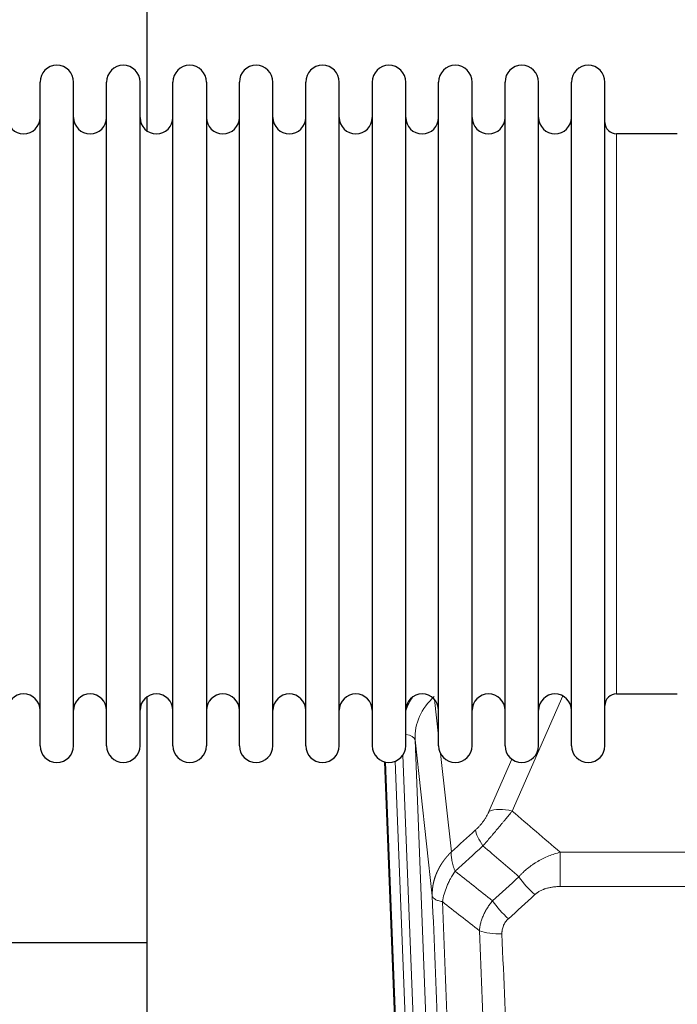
# Model space of a CAD drawing. Header units: inches. Extents: x 0 to 29700, y -16 to 21000.
# Tile 46 of 212: x 5635 to 5835, y 7420 to 7719. Entities that reach past the tile are written whole.
import ezdxf

# ---------------------------------------------------------------- set-up
doc = ezdxf.new("R2010")
doc.units = ezdxf.units.IN
doc.layers.add('254', color=7, linetype='Continuous', true_color=0xffffff)

msp = doc.modelspace()

# ---------------------------------------------------------------- linework, layer by layer
at = {"layer": '254', "color": 2, "linetype": 'Continuous', "lineweight": 25}
for p, q in [((5673.745, 7723.555), (5673.745, 7685.31)), ((5641.285, 7688.705), (5641.285, 7700.106)), ((5651.485, 7688.705), (5651.485, 7700.106)), ((5661.485, 7688.705), (5661.485, 7700.106)), ((5671.685, 7688.705), (5671.685, 7700.106)), ((5681.685, 7688.705), (5681.685, 7700.106)), ((5691.885, 7700.106), (5691.885, 7688.705)), ((5701.885, 7688.705), (5701.885, 7700.106)), ((5712.085, 7688.705), (5712.085, 7700.106)), ((5722.085, 7498.306), (5722.085, 7700.106)), ((5732.285, 7498.306), (5732.285, 7700.106)), ((5742.285, 7700.106), (5742.285, 7498.306)), ((5752.485, 7498.306), (5752.485, 7700.106)), ((5762.485, 7498.306), (5762.485, 7700.106)), ((5772.685, 7498.306), (5772.685, 7700.106)), ((5782.685, 7498.306), (5782.685, 7700.106)), ((5792.885, 7498.306), (5792.885, 7700.106)), ((5802.885, 7498.306), (5802.885, 7700.106)), ((5813.085, 7498.306), (5813.085, 7700.106)), ((5641.285, 7498.306), (5641.285, 7688.705)), ((5651.485, 7498.306), (5651.485, 7688.705)), ((5661.485, 7498.306), (5661.485, 7688.705)), ((5671.685, 7498.306), (5671.685, 7688.705)), ((5681.685, 7498.306), (5681.685, 7688.705)), ((5691.885, 7688.705), (5691.885, 7498.306)), ((5701.885, 7498.306), (5701.885, 7688.705)), ((5712.085, 7498.306), (5712.085, 7688.705)), ((5835.085, 7684.356), (5816.585, 7684.356)), ((5673.745, 7513.097), (5673.745, 7286.296)), ((5816.585, 7514.056), (5835.085, 7514.056)), ((5758.68, 7174.002), (5746.107, 7493.365)), ((5673.723, 7438.331), (5601.742, 7438.331))]:
    msp.add_line(p, q, dxfattribs=at)
at = {"layer": '254', "color": 110, "linetype": 'Continuous', "lineweight": 13}
for p, q in [((5816.585, 7514.056), (5816.585, 7684.356)), ((5800.252, 7513.46), (5784.872, 7478.429)), ((5761.257, 7512.337), (5762.485, 7501.25)), ((5755.321, 7500.083), (5768.387, 7168.19)), ((5760.569, 7452.677), (5755.321, 7500.083)), ((5751.577, 7495.399), (5764.395, 7169.816)), ((5763.074, 7495.926), (5766.383, 7466.029)), ((5759.054, 7170.744), (5746.355, 7493.307)), ((5749.29, 7493.575), (5762.048, 7169.524)), ((5777.81, 7478.279), (5784.79, 7494.177)), ((5799.498, 7465.909), (6032.671, 7465.909)), ((5799.498, 7455.478), (5799.498, 7465.909)), ((6032.671, 7455.478), (5799.498, 7455.478))]:
    msp.add_line(p, q, dxfattribs=at)
at = {"layer": '254', "color": 2, "linetype": 'Continuous', "lineweight": 25}
for centre, radius, start, end in [((5646.385, 7700.106), 5.1, 0, 180), ((5666.585, 7700.106), 5.1, 0, 180), ((5686.785, 7700.106), 5.1, 0, 180), ((5706.985, 7700.106), 5.1, 0, 180), ((5727.185, 7700.106), 5.1, 0, 180), ((5747.385, 7700.106), 5.1, 0, 180), ((5767.585, 7700.106), 5.1, 0, 180), ((5787.785, 7700.106), 5.1, 0, 180), ((5807.985, 7700.106), 5.1, 0, 180), ((5636.285, 7689.356), 5, 180, 0), ((5656.485, 7689.356), 5, 180, 0), ((5676.685, 7689.356), 5, 180, 0), ((5696.885, 7689.356), 5, 180, 0), ((5717.085, 7689.356), 5, 180, 0), ((5737.285, 7689.356), 5, 180, 0), ((5757.485, 7689.356), 5, 180, 0), ((5777.685, 7689.356), 5, 180, 0), ((5797.885, 7689.356), 5, 180, 0), ((5816.585, 7687.856), 3.5, 180, 270), ((5636.285, 7509.056), 5, 0, 180), ((5656.485, 7509.056), 5, 0, 180), ((5676.685, 7509.056), 5, 0, 180), ((5696.885, 7509.056), 5, 0, 180), ((5717.085, 7509.056), 5, 0, 180), ((5737.285, 7509.056), 5, 0, 180), ((5757.485, 7509.056), 5, 0, 180), ((5777.685, 7509.056), 5, 0, 180), ((5797.885, 7509.056), 5, 0, 180), ((5816.585, 7510.556), 3.5, 90, 180), ((5646.385, 7498.306), 5.1, 180, 0), ((5666.585, 7498.306), 5.1, 180, 0), ((5686.785, 7498.306), 5.1, 180, 0), ((5706.985, 7498.306), 5.1, 180, 0), ((5727.185, 7498.306), 5.1, 180, 0), ((5747.385, 7498.306), 5.1, 180, 0), ((5767.585, 7498.306), 5.1, 180, 0), ((5787.785, 7498.306), 5.1, 180, 0), ((5807.985, 7498.306), 5.1, 180, 0)]:
    msp.add_arc(centre, radius, start, end, dxfattribs=at)
at = {"layer": '254', "color": 110, "linetype": 'Continuous', "lineweight": 13}
for centre, major_axis, ratio, start_param, end_param in [((5775.348, 7502.429), (24.034, -0.11), 0.8859493, 2.6223803, 2.8322909), ((5775.348, 7500.582), (20.033, -0.591), 0.8872905, 2.3837407, 3.2028538), ((5751.329, 7499.863), (3.997, 0.157), 0.4614673, 0.0341943, 1.2593116), ((5784.872, 7472.257), (-9.156, 4.02), 0.5833249, 4.9631119, 5.806783), ((5780.784, 7466.659), (6.719, -7.407), 0.3029797, 3.5431496, 4.2886573), ((5791.74, 7457.272), (6.736, -7.391), 0.3030979, 4.2875497, 5.03344), ((5783.731, 7449.98), (6.729, -7.397), 0.3051216, 4.2889758, 5.0360109), ((5781.759, 7445.386), (-9.992, -0.404), 0.431453, 0.7935197, 1.5533391)]:
    msp.add_ellipse(centre, major_axis=major_axis, ratio=ratio, start_param=start_param, end_param=end_param, dxfattribs=at)
for points, knots in [([(5777.81, 7478.279), (5777.785, 7478.222), (5777.759, 7478.164), (5777.706, 7478.048), (5777.679, 7477.989), (5777.596, 7477.813), (5777.539, 7477.696), (5777.359, 7477.341), (5777.231, 7477.101), (5777.023, 7476.739), (5776.951, 7476.617), (5776.839, 7476.434), (5776.783, 7476.342), (5776.724, 7476.249), (5776.685, 7476.187), (5776.665, 7476.156), (5776.486, 7475.879), (5776.319, 7475.633), (5775.968, 7475.147), (5775.784, 7474.906), (5775.544, 7474.607), (5775.471, 7474.518), (5775.397, 7474.429), (5775.347, 7474.369), (5775.322, 7474.34), (5775.197, 7474.192), (5775.096, 7474.076), (5774.789, 7473.733), (5774.581, 7473.512), (5774.157, 7473.085), (5773.942, 7472.879), (5773.723, 7472.681)], [0, 0, 0, 0, 0.03125, 0.03125, 0.0625, 0.0625, 0.125, 0.125, 0.25, 0.25, 0.3125, 0.3125, 0.34375, 0.359375, 0.359375, 0.375, 0.375, 0.5, 0.5, 0.625, 0.625, 0.65625, 0.671875, 0.671875, 0.6875, 0.6875, 0.75, 0.75, 0.875, 0.875, 1, 1, 1, 1]), ([(5775.976, 7467.849), (5776.36, 7468.287), (5777.13, 7469.171), (5777.906, 7470.071), (5778.49, 7470.751), (5778.685, 7470.979), (5778.929, 7471.265), (5778.978, 7471.322), (5779.075, 7471.437), (5779.222, 7471.608), (5779.367, 7471.779), (5779.851, 7472.35), (5780.235, 7472.803), (5780.994, 7473.706), (5781.369, 7474.156), (5781.834, 7474.714), (5781.927, 7474.826), (5782.111, 7475.048), (5782.386, 7475.38), (5782.657, 7475.708), (5783.191, 7476.357), (5783.538, 7476.782), (5784.048, 7477.409), (5784.216, 7477.616), (5784.464, 7477.923), (5784.547, 7478.025), (5784.71, 7478.228), (5784.791, 7478.329), (5784.872, 7478.429)], [0, 0, 0, 0, 0.125, 0.25, 0.25, 0.3125, 0.3125, 0.328125, 0.328125, 0.34375, 0.375, 0.375, 0.5, 0.5, 0.625, 0.625, 0.65625, 0.65625, 0.6875, 0.75, 0.75, 0.875, 0.875, 0.9375, 0.9375, 0.96875, 0.96875, 1, 1, 1, 1]), ([(5760.569, 7452.677), (5760.568, 7452.697), (5760.566, 7452.737), (5760.565, 7452.797), (5760.563, 7452.856), (5760.562, 7452.916), (5760.56, 7452.976), (5760.56, 7453.036), (5760.559, 7453.095), (5760.558, 7453.155), (5760.558, 7453.215), (5760.558, 7453.274), (5760.559, 7453.334), (5760.559, 7453.393), (5760.56, 7453.453), (5760.561, 7453.513), (5760.562, 7453.572), (5760.563, 7453.632), (5760.565, 7453.691), (5760.567, 7453.751), (5760.569, 7453.81), (5760.572, 7453.87), (5760.574, 7453.929), (5760.577, 7453.989), (5760.58, 7454.048), (5760.583, 7454.107), (5760.587, 7454.167), (5760.591, 7454.226), (5760.595, 7454.285), (5760.599, 7454.345), (5760.603, 7454.404), (5760.608, 7454.463), (5760.613, 7454.522), (5760.618, 7454.582), (5760.623, 7454.641), (5760.629, 7454.7), (5760.635, 7454.759), (5760.641, 7454.818), (5760.647, 7454.877), (5760.654, 7454.936), (5760.66, 7454.995), (5760.667, 7455.054), (5760.674, 7455.113), (5760.682, 7455.172), (5760.689, 7455.231), (5760.697, 7455.289), (5760.705, 7455.348), (5760.713, 7455.407), (5760.722, 7455.466), (5760.731, 7455.524), (5760.739, 7455.583), (5760.749, 7455.641), (5760.758, 7455.7), (5760.768, 7455.758), (5760.777, 7455.817), (5760.787, 7455.875), (5760.798, 7455.934), (5760.808, 7455.992), (5760.819, 7456.05), (5760.83, 7456.108), (5760.841, 7456.167), (5760.852, 7456.225), (5760.863, 7456.283), (5760.875, 7456.341), (5760.887, 7456.399), (5760.899, 7456.457), (5760.912, 7456.515), (5760.924, 7456.572), (5760.937, 7456.63), (5760.95, 7456.688), (5760.963, 7456.746), (5760.977, 7456.803), (5760.99, 7456.861), (5761.004, 7456.918), (5761.018, 7456.976), (5761.032, 7457.033), (5761.047, 7457.091), (5761.061, 7457.148), (5761.076, 7457.205), (5761.091, 7457.262), (5761.106, 7457.32), (5761.122, 7457.377), (5761.138, 7457.434), (5761.153, 7457.491), (5761.17, 7457.548), (5761.186, 7457.604), (5761.202, 7457.661), (5761.219, 7457.718), (5761.236, 7457.775), (5761.253, 7457.831), (5761.27, 7457.888), (5761.288, 7457.944), (5761.305, 7458.001), (5761.323, 7458.057), (5761.341, 7458.113), (5761.359, 7458.169), (5761.378, 7458.226), (5761.397, 7458.282), (5761.415, 7458.338), (5761.434, 7458.394), (5761.454, 7458.449), (5761.473, 7458.505), (5761.493, 7458.561), (5761.512, 7458.617), (5761.532, 7458.672), (5761.553, 7458.728), (5761.573, 7458.783), (5761.594, 7458.839), (5761.614, 7458.894), (5761.635, 7458.949), (5761.656, 7459.004), (5761.678, 7459.059), (5761.699, 7459.115), (5761.721, 7459.169), (5761.743, 7459.224), (5761.765, 7459.279), (5761.787, 7459.334), (5761.809, 7459.389), (5761.832, 7459.443), (5761.855, 7459.498), (5761.878, 7459.552), (5761.901, 7459.606), (5761.924, 7459.661), (5761.948, 7459.715), (5761.971, 7459.769), (5761.995, 7459.823), (5762.019, 7459.877), (5762.043, 7459.931), (5762.068, 7459.984), (5762.092, 7460.038), (5762.117, 7460.092), (5762.142, 7460.145), (5762.167, 7460.199), (5762.192, 7460.252), (5762.218, 7460.305), (5762.243, 7460.359), (5762.269, 7460.412), (5762.295, 7460.465), (5762.321, 7460.518), (5762.347, 7460.571), (5762.374, 7460.623), (5762.4, 7460.676), (5762.427, 7460.729), (5762.454, 7460.781), (5762.481, 7460.834), (5762.509, 7460.886), (5762.536, 7460.938), (5762.564, 7460.99), (5762.591, 7461.042), (5762.619, 7461.094), (5762.648, 7461.146), (5762.676, 7461.198), (5762.704, 7461.25), (5762.733, 7461.301), (5762.762, 7461.353), (5762.79, 7461.404), (5762.82, 7461.456), (5762.849, 7461.507), (5762.878, 7461.558), (5762.908, 7461.609), (5762.937, 7461.66), (5762.967, 7461.711), (5762.997, 7461.762), (5763.028, 7461.812), (5763.058, 7461.863), (5763.088, 7461.913), (5763.119, 7461.964), (5763.15, 7462.014), (5763.181, 7462.064), (5763.212, 7462.114), (5763.243, 7462.164), (5763.274, 7462.214), (5763.306, 7462.264), (5763.338, 7462.314), (5763.37, 7462.363), (5763.402, 7462.413), (5763.434, 7462.462), (5763.466, 7462.512), (5763.498, 7462.561), (5763.531, 7462.61), (5763.564, 7462.659), (5763.597, 7462.708), (5763.63, 7462.757), (5763.663, 7462.805), (5763.696, 7462.854), (5763.729, 7462.902), (5763.763, 7462.951), (5763.797, 7462.999), (5763.831, 7463.047), (5763.865, 7463.095), (5763.899, 7463.143), (5763.933, 7463.191), (5763.967, 7463.239), (5764.002, 7463.287), (5764.037, 7463.334), (5764.071, 7463.382), (5764.106, 7463.429), (5764.141, 7463.476), (5764.177, 7463.524), (5764.212, 7463.571), (5764.247, 7463.618), (5764.283, 7463.664), (5764.319, 7463.711), (5764.355, 7463.758), (5764.391, 7463.804), (5764.427, 7463.851), (5764.463, 7463.897), (5764.499, 7463.943), (5764.536, 7463.989), (5764.573, 7464.035), (5764.609, 7464.081), (5764.646, 7464.127), (5764.683, 7464.172), (5764.72, 7464.218), (5764.758, 7464.263), (5764.795, 7464.309), (5764.832, 7464.354), (5764.87, 7464.399), (5764.908, 7464.444), (5764.946, 7464.489), (5764.984, 7464.534), (5765.022, 7464.578), (5765.06, 7464.623), (5765.098, 7464.667), (5765.137, 7464.712), (5765.175, 7464.756), (5765.214, 7464.8), (5765.253, 7464.844), (5765.292, 7464.888), (5765.331, 7464.931), (5765.37, 7464.975), (5765.409, 7465.019), (5765.449, 7465.062), (5765.488, 7465.105), (5765.528, 7465.149), (5765.567, 7465.192), (5765.607, 7465.235), (5765.647, 7465.277), (5765.687, 7465.32), (5765.727, 7465.363), (5765.767, 7465.405), (5765.808, 7465.448), (5765.848, 7465.49), (5765.889, 7465.532), (5765.929, 7465.574), (5765.97, 7465.616), (5766.011, 7465.658), (5766.052, 7465.7), (5766.093, 7465.741), (5766.134, 7465.783), (5766.176, 7465.824), (5766.217, 7465.865), (5766.258, 7465.906), (5766.3, 7465.947), (5766.342, 7465.988), (5766.37, 7466.015), (5766.383, 7466.029)], [0, 0, 0, 0, 0.0042303, 0.0084583, 0.0126838, 0.016907, 0.0211277, 0.0253461, 0.0295621, 0.0337757, 0.037987, 0.0421959, 0.0464023, 0.0506064, 0.0548082, 0.0590075, 0.0632045, 0.0673991, 0.0715913, 0.0757811, 0.0799686, 0.0841537, 0.0883364, 0.0925167, 0.0966947, 0.1008703, 0.1050435, 0.1092144, 0.1133829, 0.117549, 0.1217128, 0.1258741, 0.1300332, 0.1341898, 0.1383441, 0.1424961, 0.1466456, 0.1507929, 0.1549377, 0.1590802, 0.1632203, 0.1673581, 0.1714935, 0.1756266, 0.1797573, 0.1838856, 0.1880116, 0.1921352, 0.1962565, 0.2003755, 0.204492, 0.2086063, 0.2127182, 0.2168277, 0.2209349, 0.2250397, 0.2291422, 0.2332423, 0.2373401, 0.2414356, 0.2455287, 0.2496195, 0.2537079, 0.257794, 0.2618777, 0.2659591, 0.2700382, 0.2741149, 0.2781893, 0.2822614, 0.2863311, 0.2903985, 0.2944635, 0.2985262, 0.3025866, 0.3066447, 0.3107004, 0.3147538, 0.3188048, 0.3228536, 0.3269, 0.3309441, 0.3349858, 0.3390253, 0.3430624, 0.3470972, 0.3511296, 0.3551598, 0.3591876, 0.3632131, 0.3672363, 0.3712571, 0.3752757, 0.3792919, 0.3833058, 0.3873174, 0.3913267, 0.3953337, 0.3993384, 0.4033407, 0.4073408, 0.4113385, 0.4153339, 0.419327, 0.4233179, 0.4273064, 0.4312926, 0.4352765, 0.4392581, 0.4432373, 0.4472143, 0.451189, 0.4551614, 0.4591315, 0.4630993, 0.4670648, 0.471028, 0.4749889, 0.4789475, 0.4829038, 0.4868578, 0.4908095, 0.494759, 0.4987061, 0.502651, 0.5065936, 0.5105338, 0.5144718, 0.5184076, 0.522341, 0.5262721, 0.530201, 0.5341276, 0.5380519, 0.5419739, 0.5458936, 0.5498111, 0.5537262, 0.5576392, 0.5615498, 0.5654581, 0.5693642, 0.573268, 0.5771696, 0.5810688, 0.5849658, 0.5888606, 0.592753, 0.5966432, 0.6005311, 0.6044168, 0.6083002, 0.6121813, 0.6160602, 0.6199368, 0.6238111, 0.6276832, 0.6315531, 0.6354206, 0.6392859, 0.643149, 0.6470098, 0.6508684, 0.6547247, 0.6585787, 0.6624305, 0.66628, 0.6701273, 0.6739724, 0.6778152, 0.6816557, 0.685494, 0.6893301, 0.6931639, 0.6969955, 0.7008248, 0.7046519, 0.7084768, 0.7122994, 0.7161198, 0.7199379, 0.7237539, 0.7275675, 0.731379, 0.7351882, 0.7389952, 0.7427999, 0.7466024, 0.7504027, 0.7542008, 0.7579966, 0.7617902, 0.7655816, 0.7693708, 0.7731577, 0.7769424, 0.7807249, 0.7845052, 0.7882833, 0.7920591, 0.7958327, 0.7996042, 0.8033734, 0.8071403, 0.8109051, 0.8146677, 0.818428, 0.8221862, 0.8259421, 0.8296958, 0.8334474, 0.8371967, 0.8409438, 0.8446887, 0.8484314, 0.8521719, 0.8559102, 0.8596463, 0.8633802, 0.867112, 0.8708415, 0.8745688, 0.8782939, 0.8820169, 0.8857376, 0.8894562, 0.8931726, 0.8968867, 0.9005987, 0.9043086, 0.9080162, 0.9117216, 0.9154249, 0.919126, 0.9228249, 0.9265216, 0.9302161, 0.9339085, 0.9375987, 0.9412867, 0.9449725, 0.9486562, 0.9523377, 0.956017, 0.9596942, 0.9633691, 0.967042, 0.9707126, 0.9743811, 0.9780474, 0.9817116, 0.9853736, 0.9890334, 0.9926911, 0.9963466, 1, 1, 1, 1]), ([(5767.489, 7460.143), (5767.383, 7460.426), (5767.282, 7460.708), (5767.095, 7461.265), (5767.008, 7461.541), (5766.848, 7462.083), (5766.776, 7462.351), (5766.647, 7462.874), (5766.59, 7463.131), (5766.494, 7463.632), (5766.454, 7463.876), (5766.391, 7464.35), (5766.369, 7464.58), (5766.328, 7465.245), (5766.337, 7465.657), (5766.383, 7466.029)], [0, 0, 0, 0, 0.125, 0.125, 0.25, 0.25, 0.375, 0.375, 0.5, 0.5, 0.625, 0.625, 0.75, 0.75, 1, 1, 1, 1]), ([(5786.922, 7458.458), (5787.122, 7458.687), (5787.328, 7458.912), (5787.645, 7459.244), (5787.752, 7459.353), (5787.969, 7459.57), (5788.078, 7459.678), (5788.631, 7460.209), (5789.092, 7460.615), (5790.049, 7461.393), (5790.545, 7461.764), (5791.187, 7462.207), (5791.316, 7462.294), (5791.512, 7462.423), (5791.578, 7462.466), (5791.709, 7462.551), (5791.775, 7462.594), (5792.106, 7462.803), (5792.441, 7463.007), (5792.781, 7463.203), (5792.917, 7463.28), (5792.985, 7463.319), (5793.191, 7463.433), (5793.328, 7463.508), (5793.742, 7463.729), (5794.019, 7463.871), (5794.857, 7464.28), (5795.422, 7464.531), (5796.565, 7464.993), (5797.143, 7465.204), (5798.311, 7465.586), (5798.902, 7465.757), (5799.498, 7465.909)], [0, 0, 0, 0, 0.0625, 0.0625, 0.09375, 0.09375, 0.125, 0.125, 0.25, 0.25, 0.375, 0.375, 0.40625, 0.40625, 0.421875, 0.421875, 0.4375, 0.4375, 0.5, 0.515625, 0.515625, 0.53125, 0.53125, 0.5625, 0.5625, 0.625, 0.625, 0.75, 0.75, 0.875, 0.875, 1, 1, 1, 1]), ([(5763.624, 7450.897), (5763.753, 7451.641), (5763.931, 7452.404), (5764.388, 7453.949), (5764.666, 7454.73), (5765.153, 7455.904), (5765.328, 7456.295), (5765.7, 7457.076), (5765.898, 7457.466), (5766.524, 7458.628), (5766.986, 7459.394), (5767.489, 7460.143)], [0, 0, 0, 0, 0.25, 0.25, 0.5, 0.5, 0.625, 0.625, 0.75, 0.75, 1, 1, 1, 1]), ([(5772.764, 7130.009), (5772.319, 7142.856), (5771.413, 7168.707), (5770.006, 7207.951), (5769.036, 7234.425), (5768.482, 7249.404), (5768.42, 7251.07), (5768.296, 7254.403), (5768.11, 7259.407), (5767.674, 7271.106), (5767.295, 7281.175), (5766.977, 7289.588), (5766.913, 7291.272), (5766.785, 7294.642), (5766.594, 7299.7), (5766.143, 7311.523), (5765.753, 7321.696), (5764.967, 7342.091), (5763.904, 7369.419), (5762.263, 7410.813), (5761.138, 7438.678), (5760.569, 7452.677)], [0, 0, 0, 0, 0.125, 0.25, 0.375, 0.375, 0.390625, 0.390625, 0.40625, 0.4375, 0.5, 0.5, 0.515625, 0.515625, 0.53125, 0.5625, 0.625, 0.625, 0.75, 0.875, 1, 1, 1, 1]), ([(5760.569, 7452.677), (5760.598, 7452.474), (5760.688, 7452.278), (5760.911, 7452.004), (5761, 7451.916), (5761.206, 7451.746), (5761.323, 7451.666), (5761.584, 7451.512), (5761.729, 7451.44), (5762.043, 7451.304), (5762.213, 7451.241), (5762.577, 7451.124), (5762.771, 7451.071), (5763.181, 7450.976), (5763.398, 7450.933), (5763.624, 7450.897)], [0, 0, 0, 0, 0.25, 0.25, 0.375, 0.375, 0.5, 0.5, 0.625, 0.625, 0.75, 0.75, 0.875, 0.875, 1, 1, 1, 1]), ([(5791.74, 7453.002), (5791.865, 7453.117), (5791.995, 7453.228), (5792.197, 7453.387), (5792.265, 7453.439), (5792.403, 7453.541), (5792.472, 7453.59), (5792.825, 7453.832), (5793.119, 7454.008), (5793.729, 7454.326), (5794.045, 7454.469), (5794.453, 7454.63), (5794.535, 7454.661), (5794.7, 7454.721), (5794.782, 7454.75), (5795.03, 7454.834), (5795.197, 7454.886), (5795.698, 7455.03), (5796.035, 7455.112), (5796.715, 7455.249), (5797.057, 7455.305), (5797.747, 7455.393), (5798.094, 7455.425), (5798.793, 7455.467), (5799.145, 7455.478), (5799.498, 7455.478)], [0, 0, 0, 0, 0.0625, 0.0625, 0.09375, 0.09375, 0.125, 0.125, 0.25, 0.25, 0.375, 0.375, 0.40625, 0.40625, 0.4375, 0.4375, 0.5, 0.5, 0.625, 0.625, 0.75, 0.75, 0.875, 0.875, 1, 1, 1, 1]), ([(5763.624, 7450.897), (5764.195, 7436.844), (5765.323, 7408.873), (5766.968, 7367.322), (5768.035, 7339.89), (5768.823, 7319.418), (5769.214, 7309.207), (5769.666, 7297.338), (5769.858, 7292.261), (5769.986, 7288.878), (5770.05, 7287.188), (5770.369, 7278.742), (5770.749, 7268.635), (5771.186, 7256.892), (5771.373, 7251.869), (5771.497, 7248.523), (5771.559, 7246.851), (5772.115, 7231.815), (5773.088, 7205.24), (5774.499, 7165.846), (5775.407, 7139.897), (5775.853, 7127.001)], [0, 0, 0, 0, 0.125, 0.25, 0.375, 0.375, 0.4375, 0.46875, 0.484375, 0.484375, 0.5, 0.5, 0.5625, 0.59375, 0.609375, 0.609375, 0.625, 0.625, 0.75, 0.875, 1, 1, 1, 1]), ([(5774.876, 7442.03), (5774.912, 7442.423), (5774.966, 7442.818), (5775.054, 7443.312), (5775.072, 7443.411), (5775.112, 7443.609), (5775.133, 7443.709), (5775.198, 7444.005), (5775.246, 7444.203), (5775.403, 7444.794), (5775.644, 7445.578), (5775.952, 7446.354), (5776.208, 7446.933), (5776.32, 7447.173), (5776.439, 7447.413), (5776.487, 7447.509), (5776.511, 7447.557), (5776.584, 7447.701), (5776.634, 7447.796), (5776.888, 7448.27), (5777.107, 7448.644), (5777.572, 7449.379), (5778.066, 7450.103), (5778.618, 7450.803), (5778.909, 7451.147)], [0, 0, 0, 0, 0.125, 0.125, 0.15625, 0.15625, 0.1875, 0.1875, 0.25, 0.25, 0.375, 0.5, 0.5, 0.5625, 0.578125, 0.578125, 0.59375, 0.59375, 0.625, 0.625, 0.75, 0.75, 0.875, 1, 1, 1, 1]), ([(5781.759, 7441.069), (5781.751, 7441.282), (5781.753, 7441.495), (5781.77, 7441.762), (5781.774, 7441.815), (5781.784, 7441.921), (5781.789, 7441.974), (5781.808, 7442.133), (5781.824, 7442.239), (5781.879, 7442.553), (5781.928, 7442.759), (5782.048, 7443.166), (5782.12, 7443.367), (5782.246, 7443.663), (5782.291, 7443.761), (5782.364, 7443.907), (5782.389, 7443.956), (5782.44, 7444.052), (5782.466, 7444.1), (5782.601, 7444.337), (5782.719, 7444.519), (5782.975, 7444.872), (5783.113, 7445.043), (5783.408, 7445.371), (5783.565, 7445.529), (5783.731, 7445.681)], [0, 0, 0, 0, 0.125, 0.125, 0.15625, 0.15625, 0.1875, 0.1875, 0.25, 0.25, 0.375, 0.375, 0.5, 0.5, 0.5625, 0.5625, 0.59375, 0.59375, 0.625, 0.625, 0.75, 0.75, 0.875, 0.875, 1, 1, 1, 1]), ([(5786.85, 7123.432), (5786.412, 7136.129), (5785.52, 7161.675), (5784.598, 7187.521), (5783.895, 7207.02), (5783.659, 7213.538), (5783.183, 7226.612), (5782.943, 7233.168), (5782.216, 7252.892), (5781.724, 7266.112), (5781.1, 7282.726), (5780.975, 7286.053), (5780.723, 7292.715), (5780.344, 7302.721), (5779.961, 7312.763), (5779.189, 7332.895), (5778.146, 7359.869), (5776.536, 7400.721), (5775.434, 7428.217), (5774.876, 7442.03)], [0, 0, 0, 0, 0.125, 0.25, 0.25, 0.3125, 0.3125, 0.375, 0.375, 0.5, 0.5, 0.53125, 0.53125, 0.5625, 0.625, 0.625, 0.75, 0.875, 1, 1, 1, 1]), ([(5781.759, 7441.069), (5782.317, 7427.238), (5783.417, 7399.708), (5785.025, 7358.804), (5786.067, 7331.796), (5786.838, 7311.637), (5787.22, 7301.583), (5787.599, 7291.565), (5787.85, 7284.894), (5787.975, 7281.563), (5788.599, 7264.928), (5789.09, 7251.691), (5789.815, 7231.941), (5790.055, 7225.377), (5790.531, 7212.286), (5790.767, 7205.76), (5791.469, 7186.237), (5792.39, 7160.357), (5793.28, 7134.779), (5793.718, 7122.066)], [0, 0, 0, 0, 0.125, 0.25, 0.375, 0.375, 0.4375, 0.46875, 0.46875, 0.5, 0.5, 0.625, 0.625, 0.6875, 0.6875, 0.75, 0.75, 0.875, 1, 1, 1, 1])]:
    msp.add_open_spline(points, degree=3, knots=knots, dxfattribs=at)
for points in [[(5784.872, 7478.429), (5789.751, 7474.258), (5794.626, 7470.085), (5799.498, 7465.909)], [(5766.383, 7466.029), (5768.83, 7468.244), (5771.277, 7470.462), (5773.723, 7472.681)], [(5775.976, 7467.849), (5773.147, 7465.278), (5770.318, 7462.709), (5767.489, 7460.143)], [(5786.922, 7458.458), (5783.276, 7461.59), (5779.627, 7464.72), (5775.976, 7467.849)], [(5767.489, 7460.143), (5771.294, 7457.14), (5775.1, 7454.141), (5778.909, 7451.147)], [(5778.909, 7451.147), (5781.58, 7453.582), (5784.251, 7456.019), (5786.922, 7458.458)], [(5791.74, 7453.002), (5789.071, 7450.56), (5786.401, 7448.119), (5783.731, 7445.681)], [(5774.876, 7442.03), (5771.123, 7444.981), (5767.373, 7447.937), (5763.624, 7450.897)]]:
    msp.add_open_spline(points, degree=3, dxfattribs=at)

doc.saveas('drawing.dxf')
